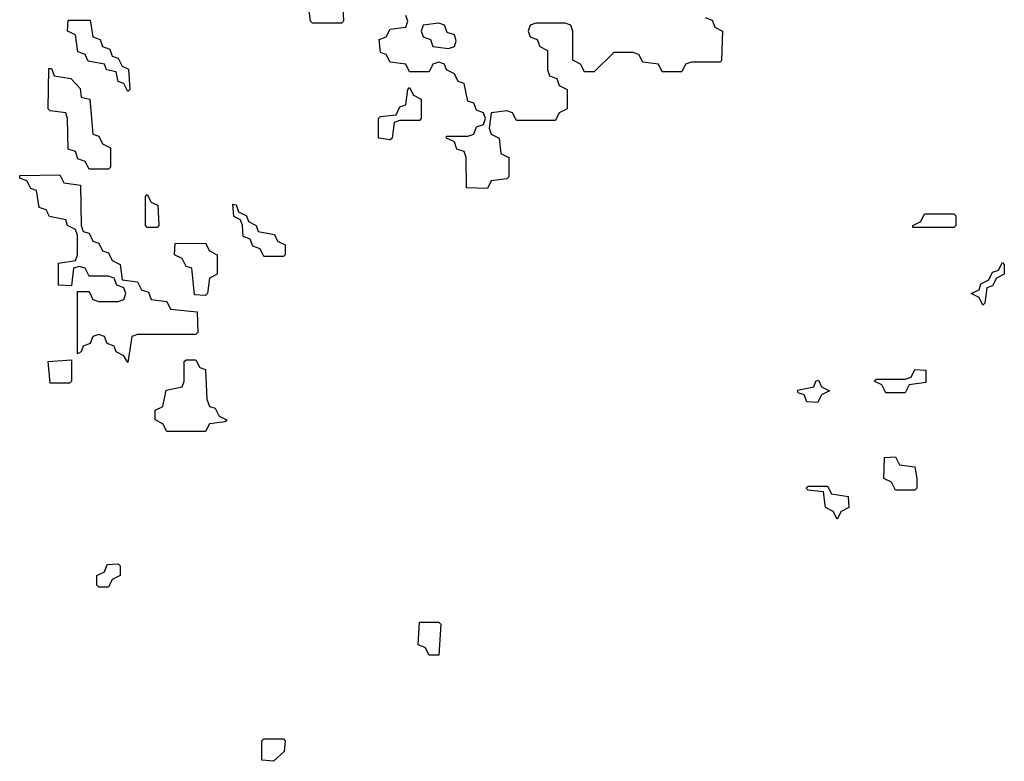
# Model space of a CAD drawing. Header units: inches. Extents: x 2710028 to 2964570, y 496606 to 722708.
# Tile 88 of 228: x 2852127 to 2854154, y 634908 to 636433. Entities that reach past the tile are written whole.
import ezdxf

# ---------------------------------------------------------------- set-up
doc = ezdxf.new("R2010")
doc.units = ezdxf.units.IN
doc.header["$MEASUREMENT"] = 0
doc.layers.add('C8653', color=7, linetype='Continuous')

msp = doc.modelspace()

# ---------------------------------------------------------------- linework, layer by layer
at = {"layer": 'C8653', "color": 6}
for points in [[(2852792, 636472), (2852794, 636430), (2852790, 636426), (2852730, 636426), (2852726, 636430), (2852722, 636462)], [(2853538, 636438), (2853552.7, 636432.7), (2853558, 636418), (2853574, 636410), (2853572, 636350), (2853570, 636346), (2853510, 636346), (2853498, 636342), (2853490, 636326), (2853450, 636326), (2853442, 636342), (2853410, 636346), (2853402, 636362), (2853390, 636366), (2853350, 636366), (2853310, 636326), (2853290, 636326), (2853282, 636342), (2853266, 636350), (2853266, 636410), (2853262, 636422), (2853250, 636426), (2853190, 636426), (2853178, 636422), (2853174, 636410), (2853178, 636398), (2853192.7, 636392.7), (2853198, 636378), (2853214, 636370), (2853214, 636330), (2853218, 636318), (2853232.7, 636312.7), (2853238, 636298), (2853254, 636290), (2853254, 636250), (2853238, 636242), (2853230, 636226), (2853150, 636226), (2853142, 636242), (2853130, 636246), (2853098, 636242), (2853094, 636210), (2853098, 636198), (2853114, 636190), (2853118, 636158), (2853134, 636150), (2853134, 636110), (2853130, 636106), (2853098, 636102), (2853090, 636086), (2853047.3, 636087.3), (2853046, 636150), (2853042, 636162), (2853027.3, 636167.3), (2853022, 636182), (2853006, 636190), (2853006, 636194), (2853050, 636194), (2853062, 636198), (2853067.3, 636212.7), (2853082, 636218), (2853086, 636230), (2853082, 636242), (2853067.3, 636247.3), (2853062, 636262), (2853050, 636266), (2853042, 636302), (2853030, 636306), (2853022, 636322), (2853006, 636330), (2853002, 636342), (2852990, 636346), (2852978, 636342), (2852970, 636326), (2852930, 636326), (2852922, 636342), (2852890, 636346), (2852882, 636362), (2852870, 636366), (2852867.3, 636392.7), (2852882, 636398), (2852890, 636414), (2852922, 636418), (2852926, 636430), (2852922, 636442)]]:
    msp.add_lwpolyline(points, dxfattribs=at)
for points in [[(2852350, 636286), (2852342, 636302), (2852330, 636306), (2852326, 636326), (2852306, 636330), (2852302, 636342), (2852268, 636348), (2852262, 636362), (2852247.3, 636367.3), (2852242, 636402), (2852226, 636410), (2852227.3, 636432.7), (2852272.7, 636432.7), (2852278, 636398), (2852292.7, 636392.7), (2852298, 636378), (2852312.7, 636372.7), (2852318, 636358), (2852330, 636354), (2852338, 636338), (2852351.6, 636331.6), (2852354, 636290)], [(2852990, 636426), (2852958, 636422), (2852954, 636410), (2852958, 636398), (2852972.7, 636392.7), (2852978, 636378), (2853010, 636374), (2853022, 636378), (2853026, 636390), (2853022, 636402), (2853007.3, 636407.3), (2853002, 636422)], [(2852270, 636126), (2852262, 636142), (2852247.3, 636147.3), (2852242, 636162), (2852227.3, 636167.3), (2852226, 636230), (2852222, 636242), (2852190, 636246), (2852186, 636250), (2852187.3, 636332.7), (2852192.7, 636332.7), (2852198, 636318), (2852232.7, 636312.7), (2852251.6, 636291.6), (2852254, 636274), (2852272, 636270), (2852278, 636198), (2852290, 636194), (2852298, 636178), (2852314, 636170), (2852314, 636130), (2852310, 636126)], [(2852890, 636186), (2852866, 636190), (2852866, 636230), (2852870, 636234), (2852902, 636238), (2852910, 636254), (2852922, 636258), (2852926, 636290), (2852930, 636294), (2852938, 636278), (2852954, 636270), (2852954, 636230), (2852950, 636226), (2852910, 636226), (2852898, 636222), (2852894, 636190)], [(2852350, 635728), (2852342, 635742), (2852326, 635750), (2852322, 635762), (2852307.3, 635767.3), (2852302, 635782), (2852290, 635786), (2852278, 635782), (2852272.7, 635767.3), (2852258, 635762), (2852254, 635750), (2852246, 635746), (2852246, 635874), (2852270, 635874), (2852278, 635858), (2852290, 635854), (2852330, 635854), (2852342, 635858), (2852346, 635870), (2852342, 635882), (2852327.3, 635887.3), (2852322, 635902), (2852310, 635906), (2852270, 635906), (2852262, 635922), (2852250, 635926), (2852238, 635922), (2852234, 635886), (2852207.3, 635887.3), (2852207.3, 635932.7), (2852242, 635938), (2852246, 635950), (2852246, 635990), (2852242, 636002), (2852226, 636010), (2852222, 636022), (2852188.4, 636028.4), (2852182, 636042), (2852167.3, 636047.3), (2852162, 636082), (2852150, 636086), (2852142, 636102), (2852127.3, 636107.3), (2852127.3, 636112.7), (2852210, 636114), (2852218, 636098), (2852252.7, 636092.7), (2852254, 636010), (2852258, 635998), (2852270, 635994), (2852278, 635978), (2852290, 635974), (2852298, 635958), (2852310, 635954), (2852318, 635938), (2852334, 635930), (2852338, 635898), (2852370, 635894), (2852378, 635878), (2852392.7, 635872.7), (2852398, 635858), (2852430, 635854), (2852438, 635838), (2852492.7, 635832.7), (2852494, 635790), (2852490, 635786), (2852370, 635786), (2852358, 635782)], [(2852390, 636006), (2852386, 636010), (2852386, 636070), (2852390, 636074), (2852398, 636058), (2852411.6, 636051.6), (2852414, 636010), (2852410, 636006)], [(2852630, 635946), (2852622, 635962), (2852607.3, 635967.3), (2852602, 635982), (2852587.3, 635987.3), (2852586, 636010), (2852582, 636022), (2852568.4, 636028.4), (2852566, 636054), (2852572.7, 636052.7), (2852578, 636038), (2852594, 636030), (2852598, 636018), (2852614, 636010), (2852618, 635998), (2852651.6, 635991.6), (2852658, 635978), (2852674, 635970), (2852674, 635950), (2852670, 635946)], [(2853966, 636006), (2853966, 636010), (2853982, 636018), (2853990, 636034), (2854050, 636034), (2854054, 636030), (2854054, 636010), (2854050, 636006)], [(2852510, 635866), (2852487.3, 635867.3), (2852482, 635922), (2852470, 635926), (2852462, 635942), (2852446, 635950), (2852447.3, 635972.7), (2852510, 635974), (2852518, 635958), (2852534, 635950), (2852534, 635910), (2852518, 635902), (2852514, 635870)], [(2854110, 635846), (2854102, 635862), (2854086, 635870), (2854102, 635878), (2854106, 635890), (2854122, 635898), (2854130, 635914), (2854142, 635918), (2854150, 635934), (2854154, 635930), (2854154, 635910), (2854138, 635902), (2854130, 635886), (2854118, 635882), (2854114, 635850)], [(2852190, 635686), (2852186, 635730), (2852234, 635734), (2852234, 635690), (2852230, 635686)], [(2852430, 635586), (2852422, 635602), (2852406, 635610), (2852406, 635630), (2852422, 635638), (2852428.9, 635671.1), (2852462, 635678), (2852466, 635690), (2852466, 635730), (2852470, 635734), (2852490, 635734), (2852498, 635718), (2852510, 635714), (2852512.7, 635652.7), (2852518, 635638), (2852530, 635634), (2852538, 635618), (2852554, 635610), (2852550, 635606), (2852518, 635602), (2852510, 635586)], [(2853910, 635666), (2853902, 635682), (2853886, 635690), (2853890, 635694), (2853950, 635694), (2853962, 635698), (2853970, 635714), (2853992.7, 635712.7), (2853992.7, 635687.3), (2853958, 635682), (2853950, 635666)], [(2853770, 635646), (2853747.3, 635647.3), (2853742, 635662), (2853730, 635666), (2853728.4, 635671.6), (2853762, 635678), (2853766, 635690), (2853771.6, 635691.6), (2853778, 635678), (2853794, 635670), (2853778, 635662)], [(2853930, 635466), (2853922, 635482), (2853906, 635490), (2853907.3, 635532.7), (2853930, 635534), (2853938, 635518), (2853970, 635514), (2853974, 635490), (2853974, 635470), (2853970, 635466)], [(2853810, 635406), (2853802, 635422), (2853786, 635430), (2853782, 635462), (2853750, 635466), (2853746, 635470), (2853750, 635474), (2853790, 635474), (2853798, 635458), (2853832.7, 635452.7), (2853834, 635430), (2853818, 635422)], [(2852290, 635266), (2852286, 635270), (2852286, 635290), (2852302, 635298), (2852307.3, 635312.7), (2852330, 635314), (2852334, 635310), (2852334, 635290), (2852318, 635282), (2852310, 635266)], [(2852970, 635126), (2852962, 635142), (2852947.3, 635147.3), (2852950, 635194), (2852990, 635194), (2852994, 635190), (2852990, 635126)], [(2852650, 634908), (2852626, 634910), (2852626, 634950), (2852630, 634954), (2852670, 634954), (2852674, 634950), (2852671.6, 634928.4)]]:
    msp.add_lwpolyline(points, close=True, dxfattribs=at)

doc.saveas('drawing.dxf')
